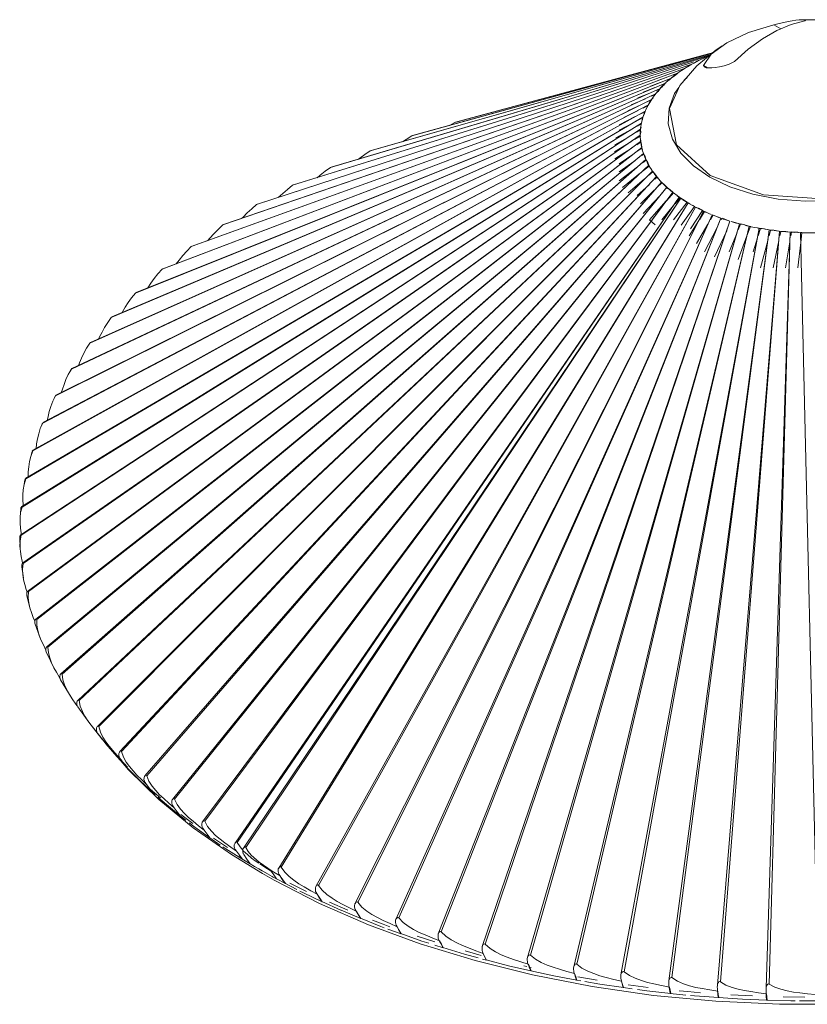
# Model space of a CAD drawing. Header units: millimetres. Extents: x 5954 to 9465, y -7 to 6881.
# Tile 13 of 18: x 7645 to 7930, y 4930 to 5287. Entities that reach past the tile are written whole.
import ezdxf

# ---------------------------------------------------------------- set-up
doc = ezdxf.new("R2010")
doc.units = ezdxf.units.MM
doc.layers.add('E-LITE-EQPM', color=7, linetype='Continuous', lineweight=20)

# ---------------------------------------------------------------- blocks, each defined once
blk = doc.blocks.new('71584-01 - 71584-01 SAIGON Grey_matt white portable and pendant lamp R55 hole cap-541796-00 Isometrico PDF')
at = {"layer": 'E-LITE-EQPM'}
for p, q in [((2385.2, 5284.62), (2387.67, 5283.19)), ((2360.85, 5273.17), (2211.02, 5226.55)), ((2360.85, 5273.17), (2211.29, 5226.7)), ((2224.75, 5233.02), (2362.36, 5273.97)), ((2225.02, 5233.16), (2362.36, 5273.97)), ((2362.94, 5274.39), (2239.14, 5238.98)), ((2362.95, 5274.4), (2239.41, 5239.11)), ((2254.15, 5244.42), (2363.28, 5274.64)), ((2363.29, 5274.64), (2254.41, 5244.53)), ((2363.34, 5274.68), (2269.72, 5249.31)), ((2363.35, 5274.69), (2269.95, 5249.41)), ((2356.42, 5270.95), (2357.89, 5271.72)), ((2357.03, 5271.46), (2357.89, 5271.73)), ((2357.89, 5271.73), (2358.18, 5271.85)), ((2358.26, 5271.9), (2360, 5272.73)), ((2360.01, 5272.74), (2361.19, 5273.27)), ((2360.85, 5273.13), (2360.07, 5272.89)), ((2360.88, 5273.1), (2360.08, 5272.68)), ((2361.15, 5273.24), (2360.85, 5273.13)), ((2361.56, 5273.39), (2361.23, 5273.27)), ((2174.35, 5204.37), (2352.78, 5268.82)), ((2352.78, 5268.82), (2174.62, 5204.57)), ((2185.77, 5212.2), (2355.44, 5270.41)), ((2355.44, 5270.41), (2186.04, 5212.38)), ((2356.22, 5271.24), (2198.01, 5219.6)), ((2198.29, 5219.77), (2356.24, 5271.24)), ((2349.59, 5268.41), (2349.15, 5268.26)), ((2350.78, 5267.49), (2352.33, 5268.54)), ((2352.45, 5268.63), (2351.46, 5268.29)), ((2352.71, 5268.77), (2352.45, 5268.63)), ((2352.46, 5268.62), (2353.97, 5269.56)), ((2352.71, 5268.77), (2352.5, 5268.6)), ((2354.12, 5269.52), (2352.78, 5268.81)), ((2354.03, 5269.6), (2354.92, 5270.12)), ((2355.04, 5270.14), (2354.12, 5269.52)), ((2355.09, 5270.23), (2354.16, 5269.92)), ((2355.02, 5270.18), (2356.41, 5270.95)), ((2355.36, 5270.36), (2355.09, 5270.23)), ((2356.52, 5270.9), (2355.44, 5270.4)), ((2359.69, 5269.89), (2361.09, 5269.08)), ((2154.15, 5187.57), (2348.01, 5265.38)), ((2154.38, 5187.79), (2348.01, 5265.38)), ((2350.3, 5267.14), (2163.8, 5196.15)), ((2164.05, 5196.36), (2350.3, 5267.14)), ((2343.21, 5264.51), (2346.13, 5265.56)), ((2348.14, 5267.15), (2346.08, 5266.44)), ((2347.72, 5265.17), (2346.43, 5264.68)), ((2347.28, 5264.78), (2348.94, 5266.13)), ((2347.95, 5265.32), (2347.36, 5264.72)), ((2347.95, 5265.32), (2347.72, 5265.17)), ((2349.19, 5266.16), (2348.01, 5265.36)), ((2348.94, 5266.56), (2349.99, 5266.94)), ((2348.99, 5266.16), (2350.66, 5267.4)), ((2349.19, 5266.16), (2350.24, 5267.09)), ((2349.99, 5266.94), (2350.24, 5267.09)), ((2350.3, 5267.13), (2350.74, 5267.39)), ((2137.7, 5169.46), (2344.01, 5261.62)), ((2344.01, 5261.62), (2137.88, 5169.69)), ((2145.43, 5178.66), (2345.91, 5263.54)), ((2345.91, 5263.54), (2145.64, 5178.89)), ((2342.1, 5261.92), (2337.82, 5260.25)), ((2344.07, 5263.8), (2340.56, 5262.49)), ((2342.55, 5260.89), (2343.77, 5261.39)), ((2343.19, 5260.71), (2344.74, 5262.4)), ((2343.23, 5260.54), (2343.97, 5261.56)), ((2343.77, 5261.39), (2343.97, 5261.56)), ((2344.01, 5261.6), (2345.01, 5262.48)), ((2345.64, 5263.31), (2344.48, 5262.85)), ((2344.76, 5262.42), (2345.17, 5262.83)), ((2345.86, 5263.48), (2345.29, 5262.81)), ((2345.86, 5263.48), (2345.64, 5263.31)), ((2125.26, 5150.31), (2340.85, 5257.61)), ((2125.37, 5150.55), (2340.85, 5257.61)), ((2130.96, 5159.99), (2342.32, 5259.64)), ((2342.32, 5259.64), (2131.11, 5160.23)), ((2338.65, 5257.91), (2333.51, 5255.7)), ((2335.93, 5258.17), (2340.28, 5259.96)), ((2340.17, 5256.54), (2341.2, 5258.14)), ((2340.82, 5257.54), (2340.31, 5256.48)), ((2340.82, 5257.54), (2340.66, 5257.36)), ((2342.11, 5259.4), (2340.84, 5258.85)), ((2341.42, 5258.25), (2340.87, 5257.61)), ((2341.22, 5258.16), (2342.1, 5259.36)), ((2342.12, 5259.42), (2342.11, 5259.4)), ((2342.11, 5259.4), (2342.12, 5259.38)), ((2342.28, 5259.58), (2342.14, 5259.34)), ((2343.22, 5260.53), (2342.35, 5259.64)), ((2342.84, 5260.29), (2343.07, 5260.57)), ((2339.6, 5255.52), (2120.6, 5140.43)), ((2120.68, 5140.68), (2339.6, 5255.52)), ((2337.22, 5255.8), (2332.26, 5253.56)), ((2337.82, 5254.5), (2339.44, 5255.27)), ((2338.66, 5253.63), (2339.28, 5254.94)), ((2339.3, 5254.98), (2340.09, 5256.41)), ((2340.66, 5257.36), (2339.35, 5256.77)), ((2339.38, 5254.93), (2339.57, 5255.45)), ((2339.44, 5255.27), (2339.57, 5255.45)), ((2339.62, 5255.52), (2340.31, 5256.48)), ((2337.78, 5251.24), (2114.51, 5120.52)), ((2114.52, 5120.28), (2337.78, 5251.24)), ((2117.02, 5130.41), (2338.57, 5253.39)), ((2338.57, 5253.39), (2117.06, 5130.66)), ((2335.02, 5251.42), (2329.21, 5248.51)), ((2330.81, 5251.16), (2336.01, 5253.63)), ((2337.67, 5250.97), (2336.27, 5250.23)), ((2338.44, 5253.13), (2337.07, 5252.45)), ((2337.21, 5249.05), (2337.5, 5250.31)), ((2337.51, 5250.36), (2338.09, 5252.19)), ((2337.64, 5250.3), (2337.77, 5251.17)), ((2338.28, 5252.23), (2337.67, 5250.97)), ((2338.16, 5252.39), (2338.65, 5253.6)), ((2338.56, 5253.33), (2338.28, 5252.23)), ((2338.56, 5253.33), (2338.44, 5253.13)), ((2338.73, 5253.63), (2338.59, 5253.39)), ((2336.89, 5246.85), (2112.69, 5100.08)), ((2112.8, 5099.85), (2336.89, 5246.85)), ((2337.22, 5249.05), (2113.05, 5110.32)), ((2113.11, 5110.08), (2337.22, 5249.05)), ((2267.75, 5248.18), (2269.72, 5249.31)), ((2269.72, 5249.31), (2270, 5249.42)), ((2328.02, 5243.72), (2333.75, 5246.9)), ((2334.27, 5249.18), (2329.21, 5246.51)), ((2335.72, 5248), (2337.14, 5248.79)), ((2336.8, 5245.74), (2336.95, 5247.51)), ((2336.89, 5246.79), (2336.84, 5246.59)), ((2336.89, 5246.79), (2336.97, 5245.68)), ((2337.09, 5247.56), (2336.91, 5246.85)), ((2336.96, 5247.55), (2337.15, 5248.79)), ((2337.14, 5248.79), (2337.19, 5248.92)), ((2337.18, 5248.9), (2337.18, 5248.92)), ((2337.22, 5249.05), (2337.21, 5248.92)), ((2113.43, 5089.84), (2336.8, 5244.65)), ((2113.59, 5089.63), (2336.8, 5244.65)), ((2254.15, 5244.42), (2254.42, 5244.54)), ((2333.48, 5244.62), (2327.63, 5241.19)), ((2334.74, 5243.12), (2336.78, 5244.38)), ((2336.84, 5246.59), (2335.41, 5245.75)), ((2336.78, 5244.38), (2336.81, 5244.58)), ((2336.79, 5244.37), (2336.8, 5245.6)), ((2336.89, 5242.84), (2336.8, 5244.2)), ((2336.81, 5244.58), (2336.88, 5244.2)), ((2336.82, 5244.65), (2336.97, 5245.68)), ((2336.95, 5242.44), (2115.25, 5079.65)), ((2336.95, 5242.44), (2115.47, 5079.46)), ((2337.33, 5240.25), (2118.17, 5069.54)), ((2118.45, 5069.37), (2337.33, 5240.25)), ((2327.51, 5238.66), (2333.45, 5242.32)), ((2333.51, 5239.93), (2327.67, 5236.12)), ((2336.96, 5242.17), (2335.51, 5241.23)), ((2337.37, 5239.98), (2335.93, 5238.98)), ((2337.1, 5241.31), (2336.9, 5242.79)), ((2336.97, 5242.38), (2336.96, 5242.17)), ((2336.99, 5242.85), (2336.97, 5242.44)), ((2337.28, 5241.29), (2336.97, 5242.38)), ((2337.5, 5239.52), (2337.13, 5241.17)), ((2337.28, 5241.29), (2337.36, 5240.25)), ((2337.36, 5240.18), (2337.37, 5239.98)), ((2337.36, 5240.18), (2337.65, 5239.47)), ((2337.95, 5238.07), (2122.16, 5059.55)), ((2122.5, 5059.41), (2337.95, 5238.07)), ((2334.12, 5237.74), (2329.21, 5234.36)), ((2338.02, 5237.8), (2337.35, 5237.31)), ((2337.93, 5238.09), (2337.52, 5239.45)), ((2338.43, 5236.77), (2337.95, 5238.05)), ((2337.99, 5238.01), (2338.02, 5237.8)), ((2337.99, 5238.01), (2338.53, 5236.95)), ((2339.26, 5234.95), (2338.46, 5236.69)), ((2338.83, 5235.92), (2338.53, 5236.95)), ((2338.81, 5235.92), (2127.21, 5049.72)), ((2127.62, 5049.62), (2338.81, 5235.92)), ((2339.89, 5233.8), (2133.31, 5040.09)), ((2133.77, 5040.02), (2339.89, 5233.8)), ((2334.82, 5235.47), (2329.21, 5231.39)), ((2329.21, 5228.18), (2335.76, 5233.23)), ((2340.01, 5233.54), (2337.53, 5231.51)), ((2337.82, 5234.82), (2338.9, 5235.65)), ((2338.9, 5235.65), (2338.85, 5235.86)), ((2339.5, 5234.82), (2338.85, 5235.86)), ((2339.52, 5234.45), (2339.3, 5234.85)), ((2339.5, 5234.82), (2339.91, 5233.8)), ((2340, 5233.59), (2339.54, 5234.39)), ((2339.93, 5233.74), (2340.01, 5233.54)), ((2339.93, 5233.74), (2340.08, 5233.55)), ((2341.2, 5231.73), (2140.42, 5030.69)), ((2140.95, 5030.67), (2341.2, 5231.73)), ((2342.72, 5229.71), (2148.52, 5021.56)), ((2342.72, 5229.71), (2149.12, 5021.59)), ((2336.94, 5231.03), (2330.42, 5225.71)), ((2341.35, 5231.47), (2339.97, 5230.28)), ((2340.86, 5232.42), (2341.22, 5231.73)), ((2341.94, 5230.68), (2340.87, 5232.18)), ((2341.33, 5231.51), (2341.35, 5231.47)), ((2341.39, 5231.51), (2342.12, 5230.69)), ((2343.14, 5229.18), (2341.99, 5230.61)), ((2342.75, 5229.71), (2342.12, 5230.69)), ((2342.12, 5228.74), (2342.9, 5229.46)), ((2342.9, 5229.46), (2342.78, 5229.65)), ((2343.3, 5229.15), (2342.78, 5229.65)), ((2344.42, 5227.77), (2343.2, 5229.11)), ((2344.46, 5227.74), (2157.58, 5012.74)), ((2158.24, 5012.81), (2344.46, 5227.74)), ((2346.41, 5225.84), (2167.57, 5004.26)), ((2168.29, 5004.39), (2346.41, 5225.84)), ((2338.36, 5228.88), (2332.47, 5223.78)), ((2335.72, 5222.83), (2340, 5226.78)), ((2344.67, 5227.5), (2342.85, 5225.71)), ((2344.53, 5227.69), (2344.67, 5227.5)), ((2344.53, 5227.69), (2345.61, 5226.77)), ((2346.23, 5225.99), (2344.69, 5227.49)), ((2345.61, 5226.77), (2346.65, 5225.61)), ((2346.43, 5225.83), (2346.41, 5225.84)), ((2346.41, 5225.84), (2346.6, 5225.71)), ((2346.65, 5225.61), (2346.43, 5225.38)), ((2348.56, 5224.01), (2346.61, 5225.65)), ((2346.65, 5225.67), (2347.66, 5224.92)), ((2178.45, 4996.14), (2348.56, 5224.02)), ((2179.23, 4996.34), (2348.56, 5224.02)), ((2350.9, 5222.28), (2190.18, 4988.43)), ((2191.01, 4988.69), (2350.9, 5222.28)), ((2193.26, 4986.56), (2351.52, 5221.85)), ((2194.11, 4986.84), (2351.52, 5221.85)), ((2341.86, 5224.74), (2336.94, 5219.9)), ((2343.94, 5222.77), (2337.82, 5216.35)), ((2346.43, 5221.11), (2348.82, 5223.79)), ((2347.21, 5225.12), (2348.83, 5223.72)), ((2348.56, 5224.04), (2347.66, 5224.92)), ((2348.82, 5223.79), (2348.64, 5223.97)), ((2350.12, 5222.81), (2348.82, 5223.8)), ((2351.19, 5222.06), (2349.4, 5219.9)), ((2350.22, 5222.88), (2350.9, 5222.3)), ((2352.1, 5221.45), (2350.22, 5222.74)), ((2350.99, 5222.23), (2351.19, 5222.06)), ((2351.24, 5222.08), (2352.34, 5221.45)), ((2351.52, 5221.85), (2352.64, 5221.23)), ((2198.01, 5219.6), (2198.24, 5219.75)), ((2205.98, 4979.39), (2354.09, 5220.22)), ((2206.88, 4979.74), (2354.09, 5220.22)), ((2219.44, 4972.69), (2356.83, 5218.68)), ((2220.39, 4973.12), (2356.83, 5218.68)), ((2340.19, 5214.1), (2346.23, 5220.88)), ((2348.71, 5219.07), (2344.59, 5214.1)), ((2353.73, 5220.41), (2348.88, 5214.1)), ((2351.65, 5212.09), (2356.45, 5218.86)), ((2354.04, 5220.23), (2352.27, 5221.34)), ((2352.34, 5221.45), (2353.73, 5220.41)), ((2354.09, 5220.22), (2354.72, 5219.9)), ((2354.83, 5219.77), (2354.6, 5219.9)), ((2355.67, 5219.29), (2354.83, 5219.77)), ((2356.45, 5218.86), (2355.73, 5219.33)), ((2357.55, 5218.29), (2355.77, 5219.23)), ((2356.83, 5218.68), (2358.07, 5218.14)), ((2357.86, 5218.26), (2359.33, 5217.41)), ((2233.59, 4966.48), (2359.73, 5217.24)), ((2234.58, 4967), (2359.73, 5217.24)), ((2248.38, 4960.79), (2362.78, 5215.91)), ((2249.41, 4961.39), (2362.78, 5215.91)), ((2263.74, 4955.64), (2365.96, 5214.69)), ((2264.81, 4956.33), (2365.96, 5214.69)), ((2359.33, 5217.41), (2355.04, 5210.83)), ((2358.23, 5217.94), (2357.75, 5218.19)), ((2360.08, 5217.06), (2358.19, 5214.1)), ((2358.45, 5217.97), (2359.35, 5217.58)), ((2358.45, 5217.97), (2359.73, 5217.26)), ((2360.45, 5216.89), (2359.24, 5217.45)), ((2359.35, 5217.4), (2359.33, 5217.41)), ((2360.13, 5217.09), (2360.65, 5216.89)), ((2362.47, 5216.02), (2360.58, 5216.83)), ((2363.15, 5215.74), (2362.19, 5214.1)), ((2362.78, 5215.91), (2364.54, 5215.32)), ((2364.49, 5215.22), (2363.17, 5215.73)), ((2364.54, 5215.32), (2365.96, 5214.7)), ((2367.2, 5214.24), (2364.69, 5215.14)), ((2365.96, 5214.69), (2368.02, 5214.1)), ((2185.77, 5212.2), (2185.99, 5212.36)), ((2279.63, 4951.04), (2369.27, 5213.58)), ((2280.72, 4951.82), (2369.27, 5213.58)), ((2295.98, 4947.02), (2372.7, 5212.6)), ((2297.09, 4947.9), (2372.7, 5212.6)), ((2376.22, 5211.74), (2312.73, 4943.59)), ((2313.85, 4944.57), (2376.22, 5211.74)), ((2340.17, 5214.09), (2342.21, 5212.31)), ((2358.05, 5213.87), (2354.49, 5208.3)), ((2361.26, 5212.5), (2357.19, 5205.52)), ((2364.62, 5211.25), (2360, 5202.49)), ((2366.35, 5214.54), (2366.12, 5214.1)), ((2366.51, 5214.66), (2367.78, 5214.17)), ((2369.26, 5213.57), (2367.8, 5214.04)), ((2367.96, 5214.1), (2369.27, 5213.6)), ((2371.56, 5212.9), (2369.67, 5213.45)), ((2369.71, 5213.48), (2371.15, 5213.13)), ((2371.15, 5213.13), (2372.7, 5212.62)), ((2373.13, 5212.47), (2371.74, 5212.85)), ((2373.11, 5212.48), (2372.26, 5210.45)), ((2372.7, 5212.6), (2374.61, 5212.22)), ((2373.24, 5212.61), (2376.22, 5211.76)), ((2376.65, 5211.64), (2375.42, 5208.3)), ((2376.22, 5211.74), (2376.57, 5211.69)), ((2376.57, 5211.66), (2376.65, 5211.64)), ((2376.65, 5211.67), (2376.86, 5211.64)), ((2379.23, 5211.17), (2379.82, 5211.03)), ((2329.81, 4940.77), (2379.82, 5211.01)), ((2330.93, 4941.85), (2379.82, 5211.01)), ((2347.15, 4938.57), (2383.5, 5210.41)), ((2348.27, 4939.74), (2383.5, 5210.41)), ((2368.1, 5210.12), (2363.65, 5200.71)), ((2364.7, 4936.99), (2387.24, 5209.95)), ((2365.81, 4938.26), (2387.24, 5209.95)), ((2371.7, 5209.11), (2368.92, 5202.49)), ((2375.4, 5208.24), (2372.26, 5199.7)), ((2380.83, 5210.82), (2379.36, 5211.09)), ((2380.26, 5210.92), (2379.44, 5208.3)), ((2379.82, 5211.01), (2381.81, 5210.77)), ((2380.87, 5210.96), (2383.5, 5210.43)), ((2384.69, 5210.24), (2381.96, 5210.63)), ((2382.38, 4936.04), (2391.02, 5209.61)), ((2383.95, 5210.34), (2383.41, 5208.3)), ((2383.47, 4937.4), (2391.02, 5209.61)), ((2383.5, 5210.41), (2385.18, 5210.27)), ((2386.94, 5209.96), (2385.15, 5210.18)), ((2385.18, 5210.29), (2386.94, 5210.01)), ((2387.24, 5209.95), (2389.48, 5209.83)), ((2387.7, 5209.89), (2387.36, 5208.3)), ((2389.47, 5209.72), (2387.7, 5209.88)), ((2389.48, 5209.82), (2391.02, 5209.63)), ((2392.68, 5209.5), (2389.77, 5209.69)), ((2391.02, 5209.61), (2393.79, 5209.57)), ((2391.48, 5209.57), (2391.27, 5208.3)), ((2391.53, 5209.72), (2395.29, 5209.39)), ((2394.81, 5209.4), (2393.78, 5209.44)), ((2394.82, 5209.42), (2395.3, 5209.43)), ((2401.18, 4937.19), (2394.82, 5209.42)), ((2395.29, 5209.39), (2394.89, 5205.82)), ((2400.48, 5209.36), (2395.29, 5209.39)), ((2174.35, 5204.37), (2174.56, 5204.54)), ((2379.19, 5207.5), (2377.61, 5202.49)), ((2383.04, 5206.89), (2380.36, 5196.69)), ((2386.96, 5206.43), (2384.89, 5196.69)), ((2390.92, 5206.1), (2389.4, 5196.69)), ((2394.89, 5205.81), (2393.88, 5196.69)), ((2163.8, 5196.15), (2164, 5196.33)), ((2154.33, 5187.76), (2154.15, 5187.57)), ((2154.39, 5187.79), (2154.38, 5187.79)), ((2137.63, 5169.37), (2137.88, 5169.69)), ((2137.88, 5169.69), (2137.88, 5169.69)), ((2130.66, 5159.55), (2131.08, 5160.19)), ((2124.75, 5149.43), (2125.27, 5150.42)), ((2125.21, 5150.27), (2125.19, 5150.23)), ((2119.93, 5139.04), (2120.5, 5140.42)), ((2116.25, 5128.41), (2116.79, 5130.23)), ((2116.71, 5129.83), (2116.7, 5129.64)), ((2113.74, 5117.57), (2114.17, 5119.88)), ((2115.29, 5120.92), (2115.29, 5121.11)), ((2112.44, 5106.54), (2112.66, 5109.42)), ((2112.66, 5109.42), (2112.67, 5108.94)), ((2113.5, 5110.55), (2113.48, 5110.94)), ((2112.84, 5100.16), (2112.75, 5100.71)), ((2112.28, 5098.92), (2112.4, 5095.45)), ((2112.3, 5099.31), (2112.29, 5098.69)), ((2113.31, 5089.73), (2113.13, 5090.48)), ((2113.02, 5088.43), (2113.62, 5084.33)), ((2114.95, 5079.23), (2114.61, 5080.28)), ((2114.89, 5077.99), (2116.1, 5073.27)), ((2117.75, 5068.77), (2117.18, 5070.16)), ((2117.86, 5067.65), (2119.84, 5062.36)), ((2121.75, 5058.31), (2120.83, 5060.15)), ((2121.94, 5057.47), (2124.79, 5051.66)), ((2127.08, 5047.48), (2130.91, 5041.23)), ((2133.28, 5037.71), (2137.63, 5031.79)), ((2137.63, 5031.79), (2140.76, 5027.75)), ((2139.32, 5029.61), (2141.99, 5026.17)), ((2140.76, 5027.75), (2139.91, 5028.86)), ((2140.45, 5028.26), (2141.06, 5027.47)), ((2141.55, 5026.8), (2141.17, 5027.26)), ((2141.99, 5026.17), (2142.25, 5025.86)), ((2148.56, 5019.16), (2149.15, 5018.39)), ((2149.15, 5018.39), (2150.21, 5017.03)), ((2151.3, 5015.9), (2150.17, 5017.07)), ((2150.36, 5016.83), (2150.4, 5016.78)), ((2157.63, 5010.37), (2158.2, 5009.62)), ((2161.33, 5005.87), (2160.42, 5006.69)), ((2167.63, 5001.92), (2168.17, 5001.19)), ((2170.3, 4998.33), (2172.37, 4996.7)), ((2174.96, 4995.47), (2170.61, 4998.76)), ((2178.51, 4993.84), (2179.03, 4993.14)), ((2180.07, 4991.69), (2181.05, 4990.35)), ((2181.05, 4990.35), (2184.84, 4987.74)), ((2187.5, 4986.86), (2182.34, 4990.26)), ((2190.73, 4985.49), (2190.25, 4986.17)), ((2191.44, 4984.47), (2191.43, 4984.48)), ((2192.64, 4982.77), (2191.71, 4984.08)), ((2195.68, 4980.91), (2192.64, 4982.77)), ((2197.24, 4979.98), (2195.71, 4980.89)), ((2198.81, 4979.07), (2200.04, 4978.36)), ((2203.58, 4976.38), (2203.98, 4976.15)), ((2204.01, 4976.15), (2205.18, 4975.53)), ((2206.06, 4977.18), (2206.48, 4976.54)), ((2205.2, 4975.49), (2208.42, 4973.8)), ((2208.25, 4973.89), (2212.49, 4971.68)), ((2215.99, 4970.97), (2210.06, 4973.93)), ((2219.52, 4970.53), (2219.92, 4969.9)), ((2221.55, 4967.31), (2228.53, 4964.14)), ((2230.96, 4964.2), (2224.34, 4967.08)), ((2228.58, 4964.12), (2235.72, 4961.15)), ((2233.68, 4964.38), (2234.04, 4963.76)), ((2248.47, 4958.74), (2248.8, 4958.13)), ((2248.81, 4958.12), (2249.31, 4957.19)), ((2245.46, 4957.33), (2250.34, 4955.58)), ((2249.32, 4957.17), (2250.15, 4955.65)), ((2262.48, 4952.66), (2256.07, 4954.74)), ((2262.43, 4951.49), (2265.53, 4950.55)), ((2263.84, 4953.64), (2264.59, 4952.12)), ((2264.61, 4952.07), (2265.33, 4950.61)), ((2383.84, 4951), (2383.79, 4950.16)), ((2279.27, 4947.78), (2273.46, 4949.38)), ((2279.72, 4949.1), (2279.98, 4948.52)), ((2279.98, 4948.51), (2280.38, 4947.61)), ((2280.42, 4947.52), (2281.03, 4946.12)), ((2279.67, 4946.47), (2281.23, 4946.07)), ((2295.81, 4943.72), (2294.74, 4943.96)), ((2296.07, 4945.14), (2296.28, 4944.57)), ((2296.29, 4944.56), (2296.62, 4943.67)), ((2296.67, 4943.53), (2297.17, 4942.2)), ((2297.37, 4943.38), (2296.78, 4943.51)), ((2312.8, 4941.77), (2312.94, 4941.34)), ((2312.98, 4941.2), (2313.26, 4940.32)), ((2313.28, 4940.23), (2313.71, 4938.87)), ((2313.71, 4938.87), (2315.26, 4938.58)), ((2321.17, 4938.83), (2314.25, 4940.01)), ((2329.87, 4939.01), (2330.01, 4938.45)), ((2330.01, 4938.44), (2330.22, 4937.57)), ((2330.23, 4937.51), (2330.57, 4936.14)), ((2339.72, 4936.18), (2332.39, 4937.14)), ((2347.2, 4936.87), (2347.29, 4936.31)), ((2330.57, 4936.14), (2333.91, 4935.65)), ((2347.3, 4936.3), (2347.45, 4935.44)), ((2347.45, 4935.4), (2347.69, 4934.01)), ((2347.69, 4934.01), (2353.27, 4933.43)), ((2364.73, 4935.34), (2364.78, 4934.79)), ((2364.78, 4934.78), (2364.87, 4933.92)), ((2364.87, 4933.89), (2365.01, 4932.51)), ((2377.47, 4933.09), (2369.57, 4933.49)), ((2382.38, 4934.45), (2382.4, 4933.9)), ((2382.4, 4933.9), (2382.42, 4933.04)), ((2365.01, 4932.51), (2373.78, 4931.95)), ((2373.84, 4931.94), (2382.68, 4931.61)), ((2382.42, 4933), (2382.46, 4931.62)), ((2396.33, 4932.65), (2388.54, 4932.74)), ((2394.4, 4931.34), (2400.19, 4931.36))]:
    blk.add_line(p, q, dxfattribs=at)
for points in [[(2396.38, 5286.08, 0), (2391.39, 5284.77, 0), (2386.25, 5282.59, 0), (2381.06, 5279.6, 0), (2375.91, 5275.84, 0), (2370.86, 5271.35, 0)], [(2385.2, 5284.62, 0), (2387.05, 5285.09, 0), (2388.77, 5285.51, 0), (2390.35, 5285.85, 0), (2391.79, 5286.13, 0), (2393.1, 5286.32, 0), (2394.28, 5286.44, 0), (2395.29, 5286.48, 0), (2396.1, 5286.43, 0)], [(2427.77, 5278.71, 0), (2419.68, 5282.59, 0), (2410.92, 5285.23, 0), (2401.31, 5286.51, 0), (2394.3, 5286.44, 0)], [(2396.57, 5286.32, 0), (2396.59, 5286.3, 0), (2396.38, 5286.08, 0)], [(2359.69, 5269.89, 0), (2362.49, 5274.03, 0), (2368.11, 5278.14, 0), (2376.01, 5281.84, 0), (2385.2, 5284.62, 0)], [(2351.1, 5262.66, 0), (2357.26, 5269.77, 0), (2364.28, 5275.65, 0), (2366.4, 5277.1, 0)], [(2370.86, 5271.35, 0), (2368.93, 5270.38, 0), (2367.11, 5269.81, 0), (2365.46, 5269.44, 0), (2363.97, 5269.2, 0), (2362.66, 5269.06, 0), (2361.52, 5269.03, 0), (2360.61, 5269.13, 0), (2359.97, 5269.39, 0), (2359.69, 5269.89, 0)], [(2345.96, 5263.59, 0), (2346.23, 5263.85, 0), (2347.26, 5264.76, 0)], [(2352.1, 5263.81, 0), (2352.79, 5264.78, 0), (2353.76, 5265.64, 0)], [(2443.84, 5264.92, 0), (2446.91, 5260.86, 0), (2449.47, 5247.73, 0), (2441.92, 5235.27, 0), (2425.74, 5225.93, 0), (2404.15, 5221.57, 0), (2381.42, 5223.05, 0), (2362.06, 5230.08, 0)], [(2362.03, 5229.47, 0), (2356.1, 5233.57, 0), (2351.51, 5238.23, 0), (2348.42, 5243.31, 0), (2346.93, 5248.79, 0), (2347.22, 5254.47, 0), (2349.23, 5259.82, 0), (2350.74, 5261.91, 0)], [(2362.06, 5230.08, 0), (2349.89, 5241.26, 0), (2347.33, 5254.38, 0), (2351.3, 5262.93, 0)], [(2362.03, 5229.47, 0), (2369.22, 5226.01, 0), (2377.53, 5223.32, 0), (2386.72, 5221.54, 0), (2396.44, 5220.78, 0), (2406.26, 5221.11, 0), (2415.71, 5222.49, 0), (2424.4, 5224.84, 0), (2432.06, 5228.01, 0), (2438.5, 5231.86, 0), (2443.63, 5236.31, 0), (2447.33, 5241.23, 0), (2449.48, 5246.55, 0), (2449.92, 5252.21, 0), (2448.58, 5257.71, 0), (2447.13, 5260.22, 0)], [(2250.84, 5242.33, 0), (2252.15, 5243.18, 0), (2254.15, 5244.42, 0)], [(2234.91, 5236.04, 0), (2235.31, 5236.33, 0), (2237.19, 5237.67, 0), (2239.14, 5238.98, 0)], [(2239.14, 5238.98, 0), (2239.41, 5239.11, 0), (2239.57, 5239.11, 0)], [(2219.9, 5229.31, 0), (2221.04, 5230.23, 0), (2222.85, 5231.64, 0), (2224.75, 5233.02, 0)], [(2224.75, 5233.02, 0), (2225, 5233.15, 0), (2225.02, 5233.16, 0)], [(2340.83, 5232.24, 0), (2340.24, 5233.17, 0), (2340.03, 5233.54, 0)], [(2205.83, 5222.17, 0), (2207.46, 5223.63, 0), (2209.18, 5225.1, 0), (2211.02, 5226.55, 0)], [(2211.02, 5226.55, 0), (2211.26, 5226.69, 0), (2211.29, 5226.7, 0)], [(2192.58, 5214.53, 0), (2193.08, 5215.04, 0), (2194.61, 5216.56, 0), (2196.24, 5218.09, 0), (2198.01, 5219.6, 0)], [(2180.28, 5206.51, 0), (2181.12, 5207.47, 0), (2182.55, 5209.04, 0), (2184.08, 5210.62, 0), (2185.77, 5212.2, 0)], [(2379.2, 5211.11, 0), (2378.05, 5211.34, 0), (2374.86, 5212.04, 0)], [(2168.94, 5198.11, 0), (2170, 5199.48, 0), (2171.31, 5201.1, 0), (2172.74, 5202.74, 0), (2174.35, 5204.37, 0)], [(2158.65, 5189.48, 0), (2159.76, 5191.11, 0), (2160.95, 5192.78, 0), (2162.28, 5194.47, 0), (2163.8, 5196.15, 0)], [(2149.19, 5180.25, 0), (2149.45, 5180.72, 0), (2150.43, 5182.39, 0), (2151.51, 5184.1, 0), (2152.72, 5185.83, 0), (2154.15, 5187.57, 0)], [(2140.84, 5170.86, 0), (2141.21, 5171.65, 0), (2142.06, 5173.36, 0), (2143.01, 5175.1, 0), (2144.11, 5176.87, 0), (2145.43, 5178.66, 0)], [(2145.43, 5178.66, 0), (2145.6, 5178.85, 0), (2145.65, 5178.89, 0)], [(2133.55, 5161.21, 0), (2133.96, 5162.3, 0), (2134.68, 5164.04, 0), (2135.5, 5165.81, 0), (2136.47, 5167.62, 0), (2137.7, 5169.46, 0)], [(2137.7, 5169.46, 0), (2137.85, 5169.65, 0), (2137.88, 5169.69, 0)], [(2127.34, 5151.38, 0), (2127.73, 5152.71, 0), (2128.31, 5154.47, 0), (2129, 5156.27, 0), (2129.85, 5158.12, 0), (2130.96, 5159.99, 0)], [(2130.96, 5159.99, 0), (2131.1, 5160.19, 0), (2131.11, 5160.23, 0), (2131.08, 5160.19, 0)], [(2125.26, 5150.31, 0), (2125.38, 5150.51, 0), (2125.37, 5150.55, 0)], [(2122.22, 5141.35, 0), (2122.54, 5142.92, 0), (2122.98, 5144.7, 0), (2123.54, 5146.52, 0), (2124.26, 5148.39, 0), (2125.26, 5150.31, 0)], [(2118.2, 5131.21, 0), (2118.41, 5132.96, 0), (2118.72, 5134.75, 0), (2119.14, 5136.59, 0), (2119.72, 5138.48, 0), (2120.6, 5140.43, 0)], [(2120.54, 5140.51, 0), (2120.48, 5140.36, 0), (2120.42, 5140.17, 0), (2120.38, 5139.95, 0)], [(2120.6, 5140.43, 0), (2120.71, 5140.64, 0), (2120.68, 5140.68, 0), (2120.68, 5140.68, 0)], [(2115.29, 5121.11, 0), (2115.36, 5122.87, 0), (2115.53, 5124.67, 0), (2115.81, 5126.52, 0), (2116.26, 5128.44, 0), (2117.02, 5130.41, 0)], [(2116.83, 5130.33, 0), (2116.9, 5130.48, 0), (2116.99, 5130.6, 0)], [(2117.06, 5130.66, 0), (2117.07, 5130.66, 0), (2117.11, 5130.63, 0), (2117.02, 5130.41, 0)], [(2113.48, 5110.94, 0), (2113.4, 5112.69, 0), (2113.42, 5114.49, 0), (2113.57, 5116.35, 0), (2113.88, 5118.28, 0), (2114.52, 5120.28, 0)], [(2114.52, 5120.28, 0), (2114.59, 5120.5, 0), (2114.53, 5120.53, 0), (2114.44, 5120.47, 0), (2114.35, 5120.35, 0), (2114.27, 5120.19, 0), (2114.2, 5120, 0), (2114.15, 5119.77, 0)], [(2112.75, 5100.71, 0), (2112.54, 5102.46, 0), (2112.42, 5104.26, 0), (2112.42, 5106.13, 0), (2112.6, 5108.06, 0), (2113.11, 5110.08, 0)], [(2113.05, 5110.32, 0), (2112.98, 5110.26, 0), (2112.88, 5110.14, 0), (2112.8, 5109.98, 0), (2112.73, 5109.79, 0), (2112.68, 5109.56, 0)], [(2113.11, 5110.08, 0), (2113.16, 5110.3, 0), (2113.09, 5110.33, 0)], [(2112.69, 5100.08, 0), (2112.63, 5100.03, 0), (2112.52, 5099.9, 0), (2112.43, 5099.74, 0), (2112.35, 5099.54, 0), (2112.3, 5099.31, 0)], [(2113.13, 5090.48, 0), (2112.78, 5092.22, 0), (2112.52, 5094.02, 0), (2112.38, 5095.88, 0), (2112.42, 5097.81, 0), (2112.8, 5099.85, 0)], [(2112.8, 5099.85, 0), (2112.84, 5100.07, 0), (2112.75, 5100.1, 0)], [(2113.03, 5089.07, 0), (2113.02, 5088.45, 0), (2113.02, 5088.43, 0)], [(2113.43, 5089.84, 0), (2113.37, 5089.8, 0), (2113.26, 5089.67, 0), (2113.16, 5089.5, 0), (2113.08, 5089.31, 0), (2113.03, 5089.07, 0)], [(2114.61, 5080.28, 0), (2114.11, 5082.01, 0), (2113.71, 5083.79, 0), (2113.44, 5085.64, 0), (2113.34, 5087.58, 0), (2113.59, 5089.63, 0)], [(2113.59, 5089.63, 0), (2113.61, 5089.85, 0), (2113.5, 5089.88, 0)], [(2115.47, 5079.46, 0), (2115.47, 5079.68, 0), (2115.35, 5079.7, 0), (2115.22, 5079.62, 0), (2115.09, 5079.48, 0), (2114.99, 5079.31, 0), (2114.9, 5079.11, 0), (2114.85, 5078.88, 0)], [(2117.18, 5070.16, 0), (2116.54, 5071.86, 0), (2116, 5073.63, 0), (2115.59, 5075.47, 0), (2115.36, 5077.4, 0), (2115.47, 5079.46, 0)], [(2114.85, 5078.88, 0), (2114.84, 5078.25, 0), (2114.89, 5077.99, 0)], [(2117.77, 5068.77, 0), (2117.75, 5068.14, 0), (2117.9, 5067.55, 0)], [(2117.77, 5068.77, 0), (2117.82, 5069, 0), (2117.9, 5069.21, 0), (2118.02, 5069.38, 0), (2118.15, 5069.52, 0), (2118.3, 5069.61, 0), (2118.43, 5069.59, 0), (2118.45, 5069.37, 0)], [(2120.83, 5060.15, 0), (2120.06, 5061.82, 0), (2119.38, 5063.57, 0), (2118.83, 5065.39, 0), (2118.46, 5067.31, 0), (2118.45, 5069.37, 0)], [(2121.76, 5058.78, 0), (2121.75, 5058.16, 0), (2121.9, 5057.57, 0)], [(2122.5, 5059.41, 0), (2122.47, 5059.63, 0), (2122.32, 5059.64, 0), (2122.16, 5059.55, 0), (2122.02, 5059.41, 0), (2121.9, 5059.23, 0), (2121.82, 5059.02, 0), (2121.76, 5058.78, 0)], [(2125.55, 5050.28, 0), (2124.65, 5051.93, 0), (2123.84, 5053.65, 0), (2123.15, 5055.45, 0), (2122.65, 5057.36, 0), (2122.5, 5059.41, 0)], [(2126.88, 5048.06, 0), (2126.71, 5048.34, 0), (2125.55, 5050.28, 0)], [(2126.82, 5048.96, 0), (2126.81, 5048.33, 0), (2126.95, 5047.75, 0), (2127.08, 5047.48, 0)], [(2127.62, 5049.62, 0), (2127.56, 5049.83, 0), (2127.4, 5049.84, 0), (2127.24, 5049.74, 0), (2127.09, 5049.59, 0), (2126.97, 5049.41, 0), (2126.88, 5049.2, 0), (2126.82, 5048.96, 0)], [(2131.32, 5040.61, 0), (2130.29, 5042.22, 0), (2129.35, 5043.91, 0), (2128.53, 5045.68, 0), (2127.89, 5047.57, 0), (2127.62, 5049.62, 0)], [(2133.04, 5038.13, 0), (2132.63, 5038.71, 0), (2131.32, 5040.61, 0)], [(2133.77, 5040.02, 0), (2133.7, 5040.24, 0), (2133.53, 5040.24, 0), (2133.35, 5040.13, 0), (2133.2, 5039.98, 0), (2133.08, 5039.79, 0), (2132.98, 5039.58, 0), (2132.93, 5039.34, 0)], [(2138.12, 5031.16, 0), (2136.96, 5032.73, 0), (2135.9, 5034.38, 0), (2134.95, 5036.12, 0), (2134.18, 5037.98, 0), (2133.77, 5040.02, 0)], [(2132.93, 5039.34, 0), (2132.92, 5038.71, 0), (2133.06, 5038.13, 0), (2133.34, 5037.63, 0)], [(2140.43, 5028.25, 0), (2139.58, 5029.31, 0), (2138.12, 5031.16, 0)], [(2140.06, 5029.95, 0), (2140.04, 5029.32, 0), (2140.18, 5028.75, 0), (2140.45, 5028.26, 0)], [(2140.95, 5030.67, 0), (2140.86, 5030.88, 0), (2140.67, 5030.87, 0), (2140.49, 5030.76, 0), (2140.34, 5030.6, 0), (2140.21, 5030.41, 0), (2140.11, 5030.19, 0), (2140.06, 5029.95, 0)], [(2145.92, 5021.97, 0), (2144.64, 5023.5, 0), (2143.45, 5025.11, 0), (2142.38, 5026.82, 0), (2141.48, 5028.65, 0), (2140.95, 5030.67, 0)], [(2143.56, 5024.25, 0), (2142.31, 5025.86, 0), (2141.06, 5027.47, 0)], [(2143.46, 5024.37, 0), (2147.44, 5019.73, 0), (2151.49, 5015.35, 0)], [(2149.13, 5018.42, 0), (2147.53, 5020.17, 0), (2145.92, 5021.97, 0)], [(2147.5, 5019.73, 0), (2151.6, 5014.93, 0), (2162.65, 5004.18, 0), (2175.08, 4993.95, 0), (2188.87, 4984.28, 0), (2200.08, 4977.42, 0)], [(2148.18, 5020.84, 0), (2148.17, 5020.21, 0), (2148.3, 5019.64, 0), (2148.56, 5019.16, 0)], [(2149.12, 5021.59, 0), (2149.01, 5021.8, 0), (2148.81, 5021.78, 0), (2148.62, 5021.66, 0), (2148.46, 5021.5, 0), (2148.33, 5021.3, 0), (2148.23, 5021.08, 0), (2148.18, 5020.84, 0)], [(2154.7, 5013.08, 0), (2153.3, 5014.56, 0), (2151.99, 5016.13, 0), (2150.8, 5017.79, 0), (2149.78, 5019.59, 0), (2149.12, 5021.59, 0)], [(2151.5, 5015.34, 0), (2155.93, 5010.88, 0), (2160.55, 5006.58, 0)], [(2158.18, 5009.65, 0), (2156.44, 5011.34, 0), (2154.7, 5013.08, 0)], [(2157.26, 5012.03, 0), (2157.25, 5011.4, 0), (2157.38, 5010.84, 0), (2157.63, 5010.37, 0)], [(2157.26, 5012.03, 0), (2157.32, 5012.28, 0), (2157.42, 5012.5, 0), (2157.55, 5012.7, 0), (2157.72, 5012.87, 0), (2157.91, 5013, 0), (2158.12, 5013.02, 0), (2158.24, 5012.81, 0)], [(2164.41, 5004.52, 0), (2162.9, 5005.95, 0), (2161.48, 5007.46, 0), (2160.17, 5009.09, 0), (2159.03, 5010.84, 0), (2158.24, 5012.81, 0)], [(2160.55, 5006.58, 0), (2159.37, 5008.1, 0), (2158.2, 5009.62, 0)], [(2410.21, 4930.09, 0), (2387.15, 4930.08, 0), (2364.2, 4931.16, 0), (2341.55, 4933.31, 0), (2319.36, 4936.52, 0), (2297.82, 4940.73, 0), (2277.06, 4945.9, 0), (2257.23, 4951.98, 0), (2238.45, 4958.9, 0), (2220.8, 4966.59, 0), (2204.38, 4974.99, 0), (2200.08, 4977.42, 0)], [(2163.19, 5004.81, 0), (2160.37, 5007.27, 0), (2159.91, 5007.68, 0)], [(2170.43, 4998.23, 0), (2165.35, 5002.36, 0), (2162.21, 5005.08, 0)], [(2168.15, 5001.22, 0), (2166.29, 5002.85, 0), (2164.41, 5004.52, 0)], [(2167.28, 5003.57, 0), (2167.33, 5003.82, 0), (2167.43, 5004.05, 0), (2167.57, 5004.25, 0), (2167.74, 5004.43, 0), (2167.94, 5004.56, 0), (2168.16, 5004.59, 0), (2168.29, 5004.39, 0)], [(2175.02, 4996.32, 0), (2173.41, 4997.7, 0), (2171.88, 4999.16, 0), (2170.46, 5000.73, 0), (2169.2, 5002.45, 0), (2168.29, 5004.39, 0)], [(2167.28, 5003.57, 0), (2167.27, 5002.94, 0), (2167.39, 5002.38, 0), (2167.63, 5001.92, 0)], [(2170.43, 4998.23, 0), (2169.3, 4999.71, 0), (2168.18, 5001.19, 0)], [(2173.58, 4995.77, 0), (2175.67, 4994.2, 0), (2181.19, 4990.25, 0)], [(2179.01, 4993.16, 0), (2177.02, 4994.72, 0), (2175.02, 4996.32, 0)], [(2178.18, 4995.48, 0), (2178.17, 4994.85, 0), (2178.28, 4994.29, 0), (2178.51, 4993.84, 0)], [(2178.18, 4995.48, 0), (2178.24, 4995.73, 0), (2178.34, 4995.96, 0), (2178.47, 4996.17, 0), (2178.65, 4996.36, 0), (2178.85, 4996.5, 0), (2179.08, 4996.53, 0), (2179.23, 4996.34, 0)], [(2186.49, 4988.52, 0), (2184.78, 4989.84, 0), (2183.15, 4991.24, 0), (2181.62, 4992.76, 0), (2180.25, 4994.43, 0), (2179.23, 4996.34, 0)], [(2179.04, 4993.14, 0), (2180.11, 4991.69, 0), (2181.19, 4990.25, 0)], [(2185.78, 4987.11, 0), (2186.85, 4986.41, 0), (2192.63, 4982.77, 0)], [(2190.71, 4985.51, 0), (2188.61, 4986.99, 0), (2186.49, 4988.52, 0)], [(2190.25, 4986.17, 0), (2190.03, 4986.62, 0), (2189.92, 4987.17, 0), (2189.93, 4987.8, 0)], [(2189.93, 4987.8, 0), (2189.99, 4988.05, 0), (2190.09, 4988.29, 0), (2190.23, 4988.5, 0), (2190.4, 4988.69, 0), (2190.61, 4988.84, 0), (2190.84, 4988.88, 0), (2191.01, 4988.69, 0)], [(2193.01, 4985.83, 0), (2191.99, 4987.03, 0), (2191.01, 4988.69, 0)], [(2194.11, 4986.84, 0), (2193.93, 4987.03, 0), (2193.69, 4986.98, 0), (2193.49, 4986.83, 0), (2193.31, 4986.64, 0), (2193.17, 4986.42, 0), (2193.07, 4986.19, 0), (2193.02, 4985.93, 0)], [(2196.06, 4984.08, 0), (2194.96, 4985.37, 0), (2194.11, 4986.84, 0)], [(2192.79, 4982.68, 0), (2191.77, 4984.08, 0), (2190.74, 4985.49, 0)], [(2193, 4985.63, 0), (2193.01, 4985.3, 0), (2193.04, 4985.06, 0)], [(2196.15, 4983.02, 0), (2194.66, 4984.25, 0), (2193.26, 4985.57, 0), (2193.03, 4985.81, 0)], [(2193.06, 4984.97, 0), (2193.11, 4984.75, 0), (2193.33, 4984.31, 0)], [(2193.33, 4984.31, 0), (2194.5, 4982.62, 0), (2195.68, 4980.93, 0)], [(2202, 4979.36, 0), (2198.89, 4981.55, 0), (2196.06, 4984.08, 0)], [(2198.78, 4981.15, 0), (2197.45, 4982.06, 0), (2196.15, 4983.02, 0)], [(2195.71, 4980.91, 0), (2197.24, 4979.99, 0), (2198.81, 4979.07, 0)], [(2203.25, 4978.27, 0), (2201.01, 4979.7, 0), (2199.17, 4980.89, 0)], [(2206.88, 4979.74, 0), (2206.69, 4979.93, 0), (2206.44, 4979.87, 0), (2206.24, 4979.71, 0), (2206.06, 4979.52, 0), (2205.92, 4979.29, 0), (2205.82, 4979.06, 0), (2205.77, 4978.8, 0)], [(2215.24, 4972.56, 0), (2213.33, 4973.73, 0), (2211.49, 4974.99, 0), (2209.75, 4976.38, 0), (2208.15, 4977.93, 0), (2206.88, 4979.74, 0)], [(2198.82, 4979.06, 0), (2201.98, 4977.27, 0), (2203.57, 4976.39, 0)], [(2206.48, 4976.54, 0), (2204.25, 4977.93, 0), (2202, 4979.36, 0)], [(2205.18, 4975.53, 0), (2204.21, 4976.9, 0), (2203.25, 4978.27, 0)], [(2205.77, 4978.8, 0), (2205.76, 4978.17, 0), (2205.86, 4977.62, 0), (2206.06, 4977.18, 0)], [(2206.5, 4976.52, 0), (2207.15, 4975.54, 0), (2208.25, 4973.89, 0)], [(2208.42, 4973.8, 0), (2207.47, 4975.16, 0), (2206.52, 4976.52, 0)], [(2219.95, 4969.89, 0), (2217.59, 4971.21, 0), (2215.24, 4972.56, 0)], [(2220.39, 4973.12, 0), (2220.19, 4973.3, 0), (2219.94, 4973.23, 0), (2219.72, 4973.07, 0), (2219.55, 4972.86, 0), (2219.41, 4972.64, 0), (2219.31, 4972.4, 0), (2219.26, 4972.14, 0)], [(2229.19, 4966.24, 0), (2227.2, 4967.34, 0), (2225.28, 4968.54, 0), (2223.45, 4969.87, 0), (2221.76, 4971.35, 0), (2220.39, 4973.12, 0)], [(2213.69, 4971.07, 0), (2214.93, 4970.45, 0), (2221.73, 4967.23, 0)], [(2219.26, 4972.14, 0), (2219.25, 4971.51, 0), (2219.34, 4970.96, 0), (2219.52, 4970.53, 0)], [(2219.93, 4969.89, 0), (2220.54, 4968.92, 0), (2221.55, 4967.31, 0)], [(2221.73, 4967.23, 0), (2220.84, 4968.56, 0), (2219.95, 4969.89, 0)], [(2234.04, 4963.76, 0), (2231.63, 4964.98, 0), (2229.19, 4966.24, 0)], [(2233.44, 4965.97, 0), (2233.43, 4965.34, 0), (2233.51, 4964.8, 0), (2233.68, 4964.38, 0)], [(2234.58, 4967, 0), (2234.37, 4967.16, 0), (2234.11, 4967.09, 0), (2233.9, 4966.92, 0), (2233.73, 4966.71, 0), (2233.59, 4966.48, 0), (2233.49, 4966.23, 0), (2233.44, 4965.97, 0)], [(2243.78, 4960.44, 0), (2241.73, 4961.47, 0), (2239.74, 4962.6, 0), (2237.83, 4963.85, 0), (2236.06, 4965.28, 0), (2234.58, 4967, 0)], [(2234.05, 4963.74, 0), (2234.61, 4962.8, 0), (2235.54, 4961.22, 0)], [(2235.72, 4961.15, 0), (2234.9, 4962.45, 0), (2234.08, 4963.74, 0)], [(2235.54, 4961.22, 0), (2242.89, 4958.29, 0), (2244.17, 4957.81, 0)], [(2246.26, 4958.18, 0), (2243.81, 4959.09, 0), (2239.94, 4960.56, 0)], [(2248.8, 4958.13, 0), (2246.3, 4959.27, 0), (2243.78, 4960.44, 0)], [(2248.25, 4960.32, 0), (2248.24, 4959.69, 0), (2248.32, 4959.15, 0), (2248.47, 4958.74, 0)], [(2249.41, 4961.39, 0), (2249.19, 4961.55, 0), (2248.92, 4961.47, 0), (2248.71, 4961.29, 0), (2248.54, 4961.07, 0), (2248.4, 4960.84, 0), (2248.3, 4960.59, 0), (2248.25, 4960.32, 0)], [(2250.34, 4955.58, 0), (2249.59, 4956.85, 0), (2248.83, 4958.12, 0)], [(2258.98, 4955.17, 0), (2256.86, 4956.12, 0), (2254.81, 4957.18, 0), (2252.83, 4958.37, 0), (2250.97, 4959.73, 0), (2249.41, 4961.39, 0)], [(2250.15, 4955.65, 0), (2257.79, 4952.99, 0), (2260.31, 4952.16, 0)], [(2264.13, 4953.05, 0), (2261.57, 4954.09, 0), (2258.98, 4955.17, 0)], [(2263.65, 4955.22, 0), (2263.64, 4954.59, 0), (2263.7, 4954.05, 0), (2263.84, 4953.64, 0)], [(2264.81, 4956.33, 0), (2264.57, 4956.48, 0), (2264.31, 4956.39, 0), (2264.1, 4956.2, 0), (2263.92, 4955.98, 0), (2263.79, 4955.74, 0), (2263.69, 4955.48, 0), (2263.65, 4955.22, 0)], [(2274.71, 4950.46, 0), (2272.54, 4951.33, 0), (2270.43, 4952.31, 0), (2268.38, 4953.43, 0), (2266.46, 4954.72, 0), (2264.81, 4956.33, 0)], [(2265.53, 4950.55, 0), (2264.85, 4951.79, 0), (2264.17, 4953.03, 0)], [(2280.72, 4951.82, 0), (2280.48, 4951.97, 0), (2280.21, 4951.87, 0), (2280, 4951.67, 0), (2279.83, 4951.44, 0), (2279.69, 4951.2, 0), (2279.6, 4950.94, 0), (2279.56, 4950.67, 0)], [(2290.91, 4946.32, 0), (2288.7, 4947.11, 0), (2286.54, 4948.02, 0), (2284.44, 4949.06, 0), (2282.45, 4950.28, 0), (2280.72, 4951.82, 0)], [(2265.33, 4950.61, 0), (2273.24, 4948.22, 0), (2278.2, 4946.85, 0)], [(2279.98, 4948.52, 0), (2277.36, 4949.47, 0), (2274.71, 4950.46, 0)], [(2279.56, 4950.67, 0), (2279.55, 4950.04, 0), (2279.61, 4949.51, 0), (2279.72, 4949.1, 0)], [(2281.23, 4946.07, 0), (2280.62, 4947.29, 0), (2280.02, 4948.51, 0)], [(2297.09, 4947.9, 0), (2296.83, 4948.03, 0), (2296.56, 4947.92, 0), (2296.36, 4947.72, 0), (2296.19, 4947.49, 0), (2296.06, 4947.24, 0), (2295.97, 4946.98, 0), (2295.93, 4946.71, 0)], [(2307.53, 4942.76, 0), (2305.29, 4943.48, 0), (2303.08, 4944.3, 0), (2300.94, 4945.27, 0), (2298.89, 4946.42, 0), (2297.09, 4947.9, 0)], [(2281.03, 4946.12, 0), (2289.17, 4944.02, 0), (2297.22, 4942.19, 0)], [(2296.28, 4944.57, 0), (2293.61, 4945.42, 0), (2290.91, 4946.32, 0)], [(2295.93, 4946.71, 0), (2295.92, 4946.08, 0), (2295.97, 4945.54, 0), (2296.07, 4945.14, 0)], [(2297.38, 4942.16, 0), (2296.85, 4943.36, 0), (2296.32, 4944.56, 0)], [(2313.85, 4944.57, 0), (2313.58, 4944.69, 0), (2313.31, 4944.57, 0), (2313.11, 4944.36, 0), (2312.94, 4944.12, 0), (2312.82, 4943.87, 0), (2312.73, 4943.6, 0), (2312.69, 4943.34, 0)], [(2324.5, 4939.81, 0), (2322.23, 4940.44, 0), (2320, 4941.19, 0), (2317.81, 4942.08, 0), (2315.71, 4943.16, 0), (2313.85, 4944.57, 0)], [(2297.17, 4942.2, 0), (2305.52, 4940.4, 0), (2313.92, 4938.83, 0)], [(2313.02, 4941.2, 0), (2310.27, 4941.97, 0), (2307.53, 4942.76, 0)], [(2312.69, 4943.34, 0), (2312.68, 4942.7, 0), (2312.72, 4942.17, 0), (2312.8, 4941.77, 0)], [(2313.92, 4938.83, 0), (2313.47, 4940.01, 0), (2313.02, 4941.2, 0)], [(2330.93, 4941.85, 0), (2330.66, 4941.96, 0), (2330.39, 4941.83, 0), (2330.19, 4941.61, 0), (2330.03, 4941.37, 0), (2329.9, 4941.11, 0), (2329.82, 4940.84, 0), (2329.78, 4940.57, 0)], [(2329.78, 4940.57, 0), (2329.78, 4939.94, 0), (2329.81, 4939.41, 0), (2329.87, 4939.01, 0)], [(2341.76, 4937.47, 0), (2339.47, 4938.02, 0), (2337.21, 4938.69, 0), (2334.99, 4939.5, 0), (2332.86, 4940.5, 0), (2330.93, 4941.85, 0)], [(2316.78, 4938.3, 0), (2322.22, 4937.37, 0), (2330.79, 4936.11, 0)], [(2330.05, 4938.44, 0), (2327.27, 4939.11, 0), (2324.5, 4939.81, 0)], [(2330.79, 4936.11, 0), (2330.42, 4937.27, 0), (2330.05, 4938.44, 0)], [(2347.33, 4936.3, 0), (2344.54, 4936.87, 0), (2341.76, 4937.47, 0)], [(2347.14, 4938.42, 0), (2347.13, 4937.79, 0), (2347.15, 4937.26, 0), (2347.2, 4936.87, 0)], [(2348.27, 4939.74, 0), (2347.99, 4939.84, 0), (2347.73, 4939.7, 0), (2347.53, 4939.48, 0), (2347.38, 4939.23, 0), (2347.26, 4938.96, 0), (2347.18, 4938.69, 0), (2347.14, 4938.42, 0)], [(2359.23, 4935.75, 0), (2356.93, 4936.22, 0), (2354.66, 4936.81, 0), (2352.42, 4937.54, 0), (2350.25, 4938.46, 0), (2348.27, 4939.74, 0)], [(2364.7, 4936.9, 0), (2364.69, 4936.27, 0), (2364.7, 4935.74, 0), (2364.73, 4935.34, 0)], [(2365.81, 4938.26, 0), (2365.52, 4938.35, 0), (2365.26, 4938.2, 0), (2365.07, 4937.97, 0), (2364.92, 4937.71, 0), (2364.8, 4937.44, 0), (2364.73, 4937.17, 0), (2364.7, 4936.9, 0)], [(2376.86, 4934.66, 0), (2374.56, 4935.05, 0), (2372.27, 4935.56, 0), (2370.02, 4936.2, 0), (2367.83, 4937.05, 0), (2365.81, 4938.26, 0)], [(2383.47, 4937.4, 0), (2383.18, 4937.49, 0), (2382.92, 4937.33, 0), (2382.73, 4937.09, 0), (2382.59, 4936.83, 0), (2382.48, 4936.56, 0), (2382.41, 4936.28, 0), (2382.38, 4936.01, 0)], [(2394.56, 4934.21, 0), (2392.27, 4934.52, 0), (2389.99, 4934.94, 0), (2387.73, 4935.5, 0), (2385.52, 4936.27, 0), (2383.47, 4937.4, 0)], [(2335.86, 4935.38, 0), (2339.22, 4934.95, 0), (2347.91, 4933.99, 0)], [(2347.91, 4933.99, 0), (2347.62, 4935.15, 0), (2347.33, 4936.3, 0)], [(2358.6, 4934.26, 0), (2353.98, 4934.66, 0), (2350.85, 4934.96, 0)], [(2355.04, 4933.26, 0), (2356.45, 4933.13, 0), (2365.23, 4932.49, 0)], [(2364.82, 4934.78, 0), (2362.02, 4935.26, 0), (2359.23, 4935.75, 0)], [(2365.23, 4932.49, 0), (2365.03, 4933.64, 0), (2364.82, 4934.78, 0)], [(2382.44, 4933.9, 0), (2379.64, 4934.27, 0), (2376.86, 4934.66, 0)], [(2382.38, 4936.01, 0), (2382.38, 4935.38, 0), (2382.38, 4934.85, 0), (2382.38, 4934.45, 0)], [(2382.68, 4931.61, 0), (2382.56, 4932.76, 0), (2382.44, 4933.9, 0)], [(2400.07, 4933.64, 0), (2397.34, 4933.91, 0), (2394.56, 4934.21, 0)], [(2382.46, 4931.62, 0), (2391.32, 4931.38, 0), (2392.86, 4931.36, 0)]]:
    blk.add_polyline3d(points, dxfattribs=at)

msp = doc.modelspace()

# ---------------------------------------------------------------- block references
at = {"layer": 'E-LITE-EQPM'}
msp.add_blockref('71584-01 - 71584-01 SAIGON Grey_matt white portable and pendant lamp R55 hole cap-541796-00 Isometrico PDF', (5532.62, 0), dxfattribs=at)

doc.saveas('drawing.dxf')
